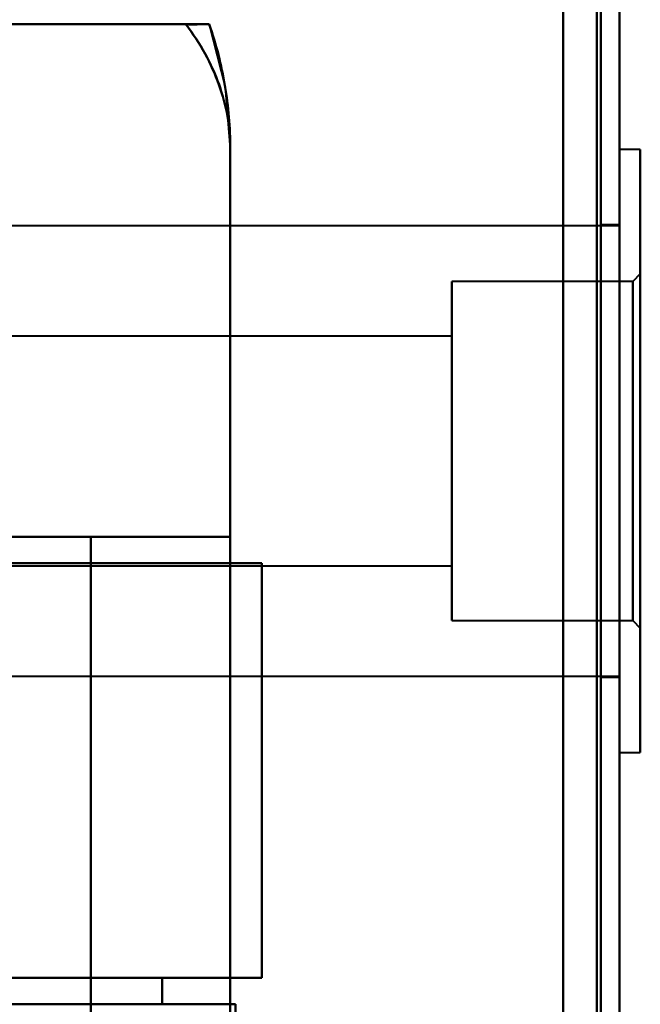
# Model space of a CAD drawing. Header units: millimetres. Extents: x -1442 to 3067, y -120 to 936.
# Tile 36 of 72: x 271 to 288, y 246 to 272. Entities that reach past the tile are written whole.
import ezdxf

# ---------------------------------------------------------------- set-up
doc = ezdxf.new("R2010")
doc.units = ezdxf.units.MM
doc.layers.add('A-GENM', color=13, linetype='Continuous', lineweight=40)
doc.layers.add('G-IMPT', color=8, linetype='Continuous', lineweight=40)

# ---------------------------------------------------------------- blocks, each defined once
blk = doc.blocks.new('NEXA 400 CALQUES_dwg-748074-Gauche')
at = {"layer": 'G-IMPT'}
for p, q in [((287, 128.972), (287, 862.772)), ((287, 128.972), (287, 862.772)), ((266.387, 271.672), (275.484, 271.672)), ((275.484, 271.672), (266.387, 271.672)), ((275.484, 271.672), (266.387, 271.672)), ((266.387, 271.672), (275.484, 271.672)), ((276.665, 258.072), (276.665, 268.372)), ((287.55, 268.352), (287, 268.352)), ((287.55, 268.352), (287, 268.352)), ((287, 268.352), (287, 260.352)), ((287, 252.352), (287, 268.352)), ((287, 260.352), (287, 268.352)), ((287, 252.352), (287, 268.352)), ((287, 260.352), (287, 268.352)), ((287, 268.352), (287, 260.352)), ((287.55, 260.352), (287.55, 268.352)), ((287.55, 268.352), (287.55, 252.352)), ((287.55, 268.352), (287.55, 260.352)), ((287.55, 260.352), (287.55, 268.352)), ((287.55, 268.352), (287.55, 252.352)), ((287.55, 268.352), (287.55, 260.352)), ((287, 266.327), (254.35, 266.327)), ((287, 266.327), (254.35, 266.327)), ((287, 266.352), (286.5, 266.352)), ((287, 266.352), (286.5, 266.352)), ((286.5, 260.352), (286.5, 266.352)), ((286.5, 266.352), (286.5, 260.352)), ((286.5, 266.352), (286.5, 260.352)), ((286.5, 260.352), (286.5, 266.352)), ((287, 260.352), (287, 266.352)), ((287, 260.352), (287, 266.352)), ((287, 266.327), (287, 254.377)), ((287, 266.327), (287, 254.377)), ((287, 266.327), (287, 254.377)), ((287, 266.327), (287, 254.377)), ((287.55, 265.052), (287.35, 264.852)), ((287.55, 265.052), (287.35, 264.852)), ((287.55, 255.652), (287.55, 265.052)), ((287.55, 255.652), (287.55, 265.052)), ((287.55, 265.052), (287.55, 255.652)), ((287.55, 265.052), (287.55, 255.652)), ((287.55, 255.652), (287.55, 265.052)), ((287.55, 255.652), (287.55, 265.052)), ((287.55, 265.052), (287.55, 255.652)), ((287.55, 265.052), (287.55, 255.652)), ((287.35, 264.852), (282.55, 264.852)), ((287.35, 264.852), (282.55, 264.852)), ((282.55, 260.352), (282.55, 264.852)), ((282.55, 264.852), (282.55, 255.852)), ((282.55, 264.852), (282.55, 260.352)), ((282.55, 260.352), (282.55, 264.852)), ((282.55, 264.852), (282.55, 255.852)), ((282.55, 264.852), (282.55, 260.352)), ((287.35, 255.852), (287.35, 264.852)), ((287.35, 255.852), (287.35, 264.852)), ((287.35, 264.852), (287.35, 255.852)), ((287.35, 264.852), (287.35, 255.852)), ((287.35, 255.852), (287.35, 264.852)), ((287.35, 255.852), (287.35, 264.852)), ((287.35, 264.852), (287.35, 255.852)), ((287.35, 264.852), (287.35, 255.852)), ((282.55, 263.402), (265.85, 263.402)), ((282.55, 263.402), (265.85, 263.402)), ((282.55, 263.302), (282.55, 263.402)), ((282.55, 257.402), (282.55, 263.402)), ((282.55, 263.402), (282.55, 257.302)), ((282.55, 263.402), (282.55, 257.302)), ((282.55, 257.402), (282.55, 263.402)), ((282.55, 263.402), (282.55, 257.302)), ((282.55, 263.402), (282.55, 257.302)), ((282.55, 257.302), (282.55, 263.302)), ((282.55, 257.302), (282.55, 263.302)), ((282.55, 255.852), (282.55, 260.352)), ((282.55, 260.352), (282.55, 255.852)), ((282.55, 255.852), (282.55, 260.352)), ((282.55, 260.352), (282.55, 255.852)), ((286.5, 254.352), (286.5, 260.352)), ((286.5, 260.352), (286.5, 254.352)), ((286.5, 260.352), (286.5, 254.352)), ((286.5, 254.352), (286.5, 260.352)), ((287, 254.352), (287, 260.352)), ((287, 260.352), (287, 252.352)), ((287, 252.352), (287, 260.352)), ((287, 254.352), (287, 260.352)), ((287, 252.352), (287, 260.352)), ((287, 260.352), (287, 252.352)), ((287.55, 252.352), (287.55, 260.352)), ((287.55, 260.352), (287.55, 252.352)), ((287.55, 252.352), (287.55, 260.352)), ((287.55, 260.352), (287.55, 252.352)), ((276.665, 258.072), (266.387, 258.072)), ((266.387, 258.072), (276.665, 258.072)), ((276.665, 258.072), (266.387, 258.072)), ((266.387, 258.072), (276.665, 258.072)), ((267.221, 257.372), (277.5, 257.372)), ((277.5, 257.372), (267.221, 257.372)), ((267.221, 257.372), (277.5, 257.372)), ((277.5, 257.372), (267.221, 257.372)), ((270.665, 257.372), (277.5, 257.372)), ((277.5, 257.372), (270.665, 257.372)), ((270.665, 257.372), (277.5, 257.372)), ((277.5, 257.372), (270.665, 257.372)), ((277.5, 246.372), (277.5, 257.372)), ((277.5, 246.372), (277.5, 257.372)), ((282.55, 257.302), (282.55, 257.402)), ((265.85, 257.302), (282.55, 257.302)), ((265.85, 257.302), (282.55, 257.302)), ((282.55, 255.852), (287.35, 255.852)), ((282.55, 255.852), (287.35, 255.852)), ((287.35, 255.852), (287.55, 255.652)), ((287.35, 255.852), (287.55, 255.652)), ((254.35, 254.377), (287, 254.377)), ((254.35, 254.377), (287, 254.377)), ((286.5, 254.352), (287, 254.352)), ((286.5, 254.352), (287, 254.352)), ((287, 252.352), (287.55, 252.352)), ((287, 252.352), (287.55, 252.352)), ((277.5, 246.372), (267.221, 246.372)), ((267.221, 246.372), (277.5, 246.372)), ((277.5, 246.372), (267.221, 246.372)), ((267.221, 246.372), (277.5, 246.372)), ((277.5, 246.372), (274.859, 246.372)), ((274.859, 246.372), (277.5, 246.372)), ((277.5, 246.372), (274.859, 246.372)), ((274.859, 246.372), (277.5, 246.372)), ((276.8, 245.672), (267.221, 245.672)), ((267.221, 245.672), (276.8, 245.672)), ((276.8, 245.672), (267.221, 245.672)), ((276.8, 245.672), (274.859, 245.672)), ((274.859, 245.672), (276.8, 245.672)), ((276.8, 245.672), (274.859, 245.672))]:
    blk.add_line(p, q, dxfattribs=at)
at = {"layer": 'G-IMPT', "flags": 128}
for points in [[(286.4, 862.772), (286.4, 679.322), (286.4, 495.872), (286.4, 312.422), (286.4, 128.972)], [(286.4, 128.972), (286.4, 312.422), (286.4, 495.872), (286.4, 679.322), (286.4, 862.772)], [(286.4, 128.972), (286.4, 312.422), (286.4, 495.872), (286.4, 679.322), (286.4, 862.772)], [(286.4, 862.772), (286.4, 679.322), (286.4, 495.872), (286.4, 312.422), (286.4, 128.972)], [(286.4, 128.972), (286.4, 312.422), (286.4, 495.872), (286.4, 679.322), (286.4, 862.772)], [(286.4, 862.772), (286.4, 679.322), (286.4, 495.872), (286.4, 312.422), (286.4, 128.972)], [(286.4, 128.972), (286.4, 312.422), (286.4, 495.872), (286.4, 679.322), (286.4, 862.772)], [(286.4, 862.772), (286.4, 679.322), (286.4, 495.872), (286.4, 312.422), (286.4, 128.972)], [(286.4, 128.972), (286.4, 312.422), (286.4, 495.872), (286.4, 679.322), (286.4, 862.772)], [(286.4, 862.772), (286.4, 679.322), (286.4, 495.872), (286.4, 312.422), (286.4, 128.972)], [(286.4, 862.772), (286.4, 679.322), (286.4, 495.872), (286.4, 312.422), (286.4, 128.972)], [(286.4, 128.972), (286.4, 312.422), (286.4, 495.872), (286.4, 679.322), (286.4, 862.772)], [(286.5, 862.772), (286.5, 679.322), (286.5, 495.872), (286.5, 312.422), (286.5, 128.972)], [(286.5, 128.972), (286.5, 312.422), (286.5, 495.872), (286.5, 679.322), (286.5, 862.772)], [(286.5, 128.972), (286.5, 312.422), (286.5, 495.872), (286.5, 679.322), (286.5, 862.772)], [(286.5, 862.772), (286.5, 679.322), (286.5, 495.872), (286.5, 312.422), (286.5, 128.972)], [(287, 128.972), (287, 312.422), (287, 495.872), (287, 679.322), (287, 862.772)], [(287, 862.772), (287, 679.322), (287, 495.872), (287, 312.422), (287, 128.972)], [(287, 128.972), (287, 312.422), (287, 495.872), (287, 679.322), (287, 862.772)], [(287, 862.772), (287, 679.322), (287, 495.872), (287, 312.422), (287, 128.972)], [(287, 862.772), (287, 679.322), (287, 495.872), (287, 312.422), (287, 128.972)], [(287, 862.772), (287, 679.322), (287, 495.872), (287, 312.422), (287, 128.972)], [(287, 128.972), (287, 312.422), (287, 495.872), (287, 679.322), (287, 862.772)], [(287, 128.972), (287, 312.422), (287, 495.872), (287, 679.322), (287, 862.772)], [(285.5, 129.472), (285.5, 312.672), (285.5, 495.872), (285.5, 679.072), (285.5, 862.272)], [(285.5, 862.272), (285.5, 679.072), (285.5, 495.872), (285.5, 312.672), (285.5, 129.472)], [(285.5, 862.272), (285.5, 679.072), (285.5, 495.872), (285.5, 312.672), (285.5, 129.472)], [(285.5, 129.472), (285.5, 312.672), (285.5, 495.872), (285.5, 679.072), (285.5, 862.272)], [(285.5, 129.472), (285.5, 312.672), (285.5, 495.872), (285.5, 679.072), (285.5, 862.272)], [(285.5, 129.472), (285.5, 312.672), (285.5, 495.872), (285.5, 679.072), (285.5, 862.272)], [(285.5, 862.272), (285.5, 679.072), (285.5, 495.872), (285.5, 312.672), (285.5, 129.472)], [(285.5, 862.272), (285.5, 679.072), (285.5, 495.872), (285.5, 312.672), (285.5, 129.472)], [(285.5, 129.472), (285.5, 312.672), (285.5, 495.872), (285.5, 679.072), (285.5, 862.272)], [(285.5, 862.272), (285.5, 679.072), (285.5, 495.872), (285.5, 312.672), (285.5, 129.472)], [(285.5, 129.472), (285.5, 312.672), (285.5, 495.872), (285.5, 679.072), (285.5, 862.272)], [(285.5, 862.272), (285.5, 679.072), (285.5, 495.872), (285.5, 312.672), (285.5, 129.472)], [(285.5, 862.272), (285.5, 679.072), (285.5, 495.872), (285.5, 312.672), (285.5, 129.472)], [(285.5, 129.472), (285.5, 312.672), (285.5, 495.872), (285.5, 679.072), (285.5, 862.272)], [(285.5, 862.272), (285.5, 679.072), (285.5, 495.872), (285.5, 312.672), (285.5, 129.472)], [(285.5, 129.472), (285.5, 312.672), (285.5, 495.872), (285.5, 679.072), (285.5, 862.272)], [(276.105, 271.672), (270.579, 271.672), (265.052, 271.672), (259.526, 271.672), (254, 271.672)], [(254, 271.672), (259.526, 271.672), (265.052, 271.672), (270.579, 271.672), (276.105, 271.672)], [(276.105, 271.672), (270.579, 271.672), (265.052, 271.672), (259.526, 271.672), (254, 271.672)], [(254, 271.672), (259.526, 271.672), (265.052, 271.672), (270.579, 271.672), (276.105, 271.672)], [(276.104, 271.673), (276.528, 270.016), (276.665, 268.372)], [(276.665, 209.372), (276.665, 224.122), (276.665, 238.872), (276.665, 253.622), (276.665, 268.372)], [(276.665, 209.372), (276.665, 224.122), (276.665, 238.872), (276.665, 253.622), (276.665, 268.372)], [(276.665, 268.372), (276.665, 265.797), (276.665, 263.222), (276.665, 260.647), (276.665, 258.072)], [(276.665, 258.072), (276.665, 260.647), (276.665, 263.222), (276.665, 265.797), (276.665, 268.372)], [(276.665, 268.372), (276.665, 253.622), (276.665, 238.872), (276.665, 224.122), (276.665, 209.372)], [(276.665, 268.372), (276.665, 265.797), (276.665, 263.222), (276.665, 260.647), (276.665, 258.072)], [(276.665, 258.072), (276.665, 260.647), (276.665, 263.222), (276.665, 265.797), (276.665, 268.372)], [(276.665, 268.372), (276.665, 253.622), (276.665, 238.872), (276.665, 224.122), (276.665, 209.372)], [(272.965, 258.072), (269.965, 258.072), (266.965, 258.072), (263.965, 258.072), (260.965, 258.072)], [(260.965, 258.072), (263.965, 258.072), (266.965, 258.072), (269.965, 258.072), (272.965, 258.072)], [(272.965, 258.072), (269.965, 258.072), (266.965, 258.072), (263.965, 258.072), (260.965, 258.072)], [(260.965, 258.072), (263.965, 258.072), (266.965, 258.072), (269.965, 258.072), (272.965, 258.072)], [(272.965, 219.672), (272.965, 229.272), (272.965, 238.872), (272.965, 248.472), (272.965, 258.072)], [(272.965, 258.072), (272.965, 248.472), (272.965, 238.872), (272.965, 229.272), (272.965, 219.672)], [(272.965, 219.672), (272.965, 229.272), (272.965, 238.872), (272.965, 248.472), (272.965, 258.072)], [(272.965, 258.072), (272.965, 248.472), (272.965, 238.872), (272.965, 229.272), (272.965, 219.672)], [(276.665, 258.072), (275.74, 258.072), (274.815, 258.072), (273.89, 258.072), (272.965, 258.072)], [(272.965, 258.072), (273.89, 258.072), (274.815, 258.072), (275.74, 258.072), (276.665, 258.072)], [(272.965, 219.672), (272.965, 229.272), (272.965, 238.872), (272.965, 248.472), (272.965, 258.072)], [(272.965, 258.072), (273.89, 258.072), (274.815, 258.072), (275.74, 258.072), (276.665, 258.072)], [(276.665, 258.072), (275.74, 258.072), (274.815, 258.072), (273.89, 258.072), (272.965, 258.072)], [(272.965, 219.672), (272.965, 229.272), (272.965, 238.872), (272.965, 248.472), (272.965, 258.072)], [(272.965, 258.072), (272.965, 248.472), (272.965, 238.872), (272.965, 229.272), (272.965, 219.672)], [(272.965, 258.072), (272.965, 248.472), (272.965, 238.872), (272.965, 229.272), (272.965, 219.672)], [(276.665, 219.672), (276.665, 229.272), (276.665, 238.872), (276.665, 248.472), (276.665, 258.072)], [(276.665, 258.072), (276.665, 248.472), (276.665, 238.872), (276.665, 229.272), (276.665, 219.672)], [(276.665, 258.072), (276.665, 248.472), (276.665, 238.872), (276.665, 229.272), (276.665, 219.672)], [(276.665, 219.672), (276.665, 229.272), (276.665, 238.872), (276.665, 248.472), (276.665, 258.072)], [(277.5, 246.372), (277.5, 249.122), (277.5, 251.872), (277.5, 254.622), (277.5, 257.372)], [(277.5, 246.372), (277.5, 249.122), (277.5, 251.872), (277.5, 254.622), (277.5, 257.372)], [(277.5, 257.372), (277.5, 254.622), (277.5, 251.872), (277.5, 249.122), (277.5, 246.372)], [(277.5, 257.372), (277.5, 254.622), (277.5, 251.872), (277.5, 249.122), (277.5, 246.372)], [(277.5, 257.372), (277.5, 254.622), (277.5, 251.872), (277.5, 249.122), (277.5, 246.372)], [(277.5, 257.372), (277.5, 254.622), (277.5, 251.872), (277.5, 249.122), (277.5, 246.372)], [(277.5, 246.372), (277.5, 249.122), (277.5, 251.872), (277.5, 254.622), (277.5, 257.372)], [(277.5, 246.372), (277.5, 249.122), (277.5, 251.872), (277.5, 254.622), (277.5, 257.372)], [(274.859, 246.372), (273.811, 246.372), (272.762, 246.372), (271.714, 246.372), (270.665, 246.372)], [(270.665, 246.372), (271.714, 246.372), (272.762, 246.372), (273.811, 246.372), (274.859, 246.372)], [(270.665, 246.372), (271.714, 246.372), (272.762, 246.372), (273.811, 246.372), (274.859, 246.372)], [(274.859, 246.372), (273.811, 246.372), (272.762, 246.372), (271.714, 246.372), (270.665, 246.372)], [(274.859, 246.372), (274.859, 246.197), (274.859, 246.022), (274.859, 245.847), (274.859, 245.672)], [(274.859, 245.672), (274.859, 245.847), (274.859, 246.022), (274.859, 246.197), (274.859, 246.372)], [(274.859, 246.372), (274.859, 246.197), (274.859, 246.022), (274.859, 245.847), (274.859, 245.672)], [(274.859, 245.672), (274.859, 245.847), (274.859, 246.022), (274.859, 246.197), (274.859, 246.372)], [(270.665, 245.672), (271.714, 245.672), (272.762, 245.672), (273.811, 245.672), (274.859, 245.672)], [(274.859, 245.672), (273.811, 245.672), (272.762, 245.672), (271.714, 245.672), (270.665, 245.672)], [(274.859, 245.672), (273.811, 245.672), (272.762, 245.672), (271.714, 245.672), (270.665, 245.672)], [(270.665, 245.672), (271.714, 245.672), (272.762, 245.672), (273.811, 245.672), (274.859, 245.672)], [(276.8, 245.672), (276.8, 242.272), (276.8, 238.872), (276.8, 235.472), (276.8, 232.072)], [(276.8, 245.672), (276.8, 242.272), (276.8, 238.872), (276.8, 235.472), (276.8, 232.072)], [(276.8, 232.072), (276.8, 235.472), (276.8, 238.872), (276.8, 242.272), (276.8, 245.672)], [(276.8, 232.072), (276.8, 235.472), (276.8, 238.872), (276.8, 242.272), (276.8, 245.672)]]:
    blk.add_lwpolyline(points, dxfattribs=at)
at = {"layer": 'G-IMPT'}
for start in [360, 360, 0, 0]:
    blk.add_arc((266.665, 268.372), 10, start, 19.2688, dxfattribs=at)
for points, knots in [([(276.104, 271.672), (276.103, 271.675), (276.082, 271.672), (276.013, 271.672), (275.943, 271.673), (275.854, 271.672), (275.714, 271.672), (275.582, 271.67), (275.484, 271.672)], [0, 0, 0, 0, 0.25, 0.375, 0.5, 0.625, 0.75, 1, 1, 1, 1]), ([(275.484, 271.672), (275.582, 271.67), (275.714, 271.672), (275.854, 271.672), (275.943, 271.673), (276.013, 271.672), (276.082, 271.672), (276.103, 271.675), (276.104, 271.672)], [0, 0, 0, 0, 0.25, 0.375, 0.5, 0.625, 0.75, 1, 1, 1, 1]), ([(275.484, 271.672), (275.87, 271.167), (276.313, 270.359), (276.614, 269.231), (276.665, 268.659), (276.665, 268.372)], [0, 0, 0, 0, 0.5, 0.75, 1, 1, 1, 1]), ([(276.665, 268.372), (276.665, 268.659), (276.614, 269.231), (276.313, 270.359), (275.87, 271.167), (275.484, 271.672)], [0, 0, 0, 0, 0.25, 0.5, 1, 1, 1, 1]), ([(275.484, 271.672), (275.87, 271.164), (276.315, 270.36), (276.615, 269.231), (276.665, 268.66), (276.665, 268.372)], [0, 0, 0, 0, 0.5, 0.75, 1, 1, 1, 1]), ([(276.665, 268.372), (276.665, 268.653), (276.641, 269.213), (276.499, 270.326), (276.288, 271.143), (276.104, 271.672)], [0, 0, 0, 0, 0.25, 0.5, 1, 1, 1, 1]), ([(276.104, 271.672), (276.288, 271.143), (276.499, 270.326), (276.641, 269.213), (276.665, 268.653), (276.665, 268.372)], [0, 0, 0, 0, 0.5, 0.75, 1, 1, 1, 1]), ([(276.105, 271.672), (276.29, 271.143), (276.5, 270.326), (276.642, 269.213), (276.665, 268.653), (276.665, 268.372)], [0, 0, 0, 0, 0.5, 0.75, 1, 1, 1, 1])]:
    blk.add_open_spline(points, degree=3, knots=knots, dxfattribs=at)
for points in [[(276.665, 268.372), (276.665, 268.66), (276.615, 269.231), (276.39, 270.077), (276.018, 270.899), (275.677, 271.418), (275.484, 271.672)], [(275.484, 271.672), (275.682, 271.672), (275.991, 271.672), (276.102, 271.672), (276.104, 271.672)], [(276.104, 271.672), (276.102, 271.672), (275.991, 271.672), (275.682, 271.672), (275.484, 271.672)], [(276.665, 268.372), (276.665, 268.653), (276.642, 269.213), (276.536, 270.048), (276.36, 270.871), (276.197, 271.408), (276.105, 271.672)]]:
    blk.add_open_spline(points, degree=3, dxfattribs=at)
blk = doc.blocks.new('Maintenance r21 - Maintenance r21-748144-Gauche')
at = {"layer": 'A-GENM'}
for p, q in [((287, 0), (287, 862.872)), ((287, 862.872), (287, 0))]:
    blk.add_line(p, q, dxfattribs=at)

msp = doc.modelspace()

# ---------------------------------------------------------------- block references
at = {"layer": 'A-GENM'}
msp.add_blockref('Maintenance r21 - Maintenance r21-748144-Gauche', (0, 0), dxfattribs=at)
at = {"layer": 'G-IMPT'}
msp.add_blockref('NEXA 400 CALQUES_dwg-748074-Gauche', (0, 0), dxfattribs=at)

doc.saveas('drawing.dxf')
